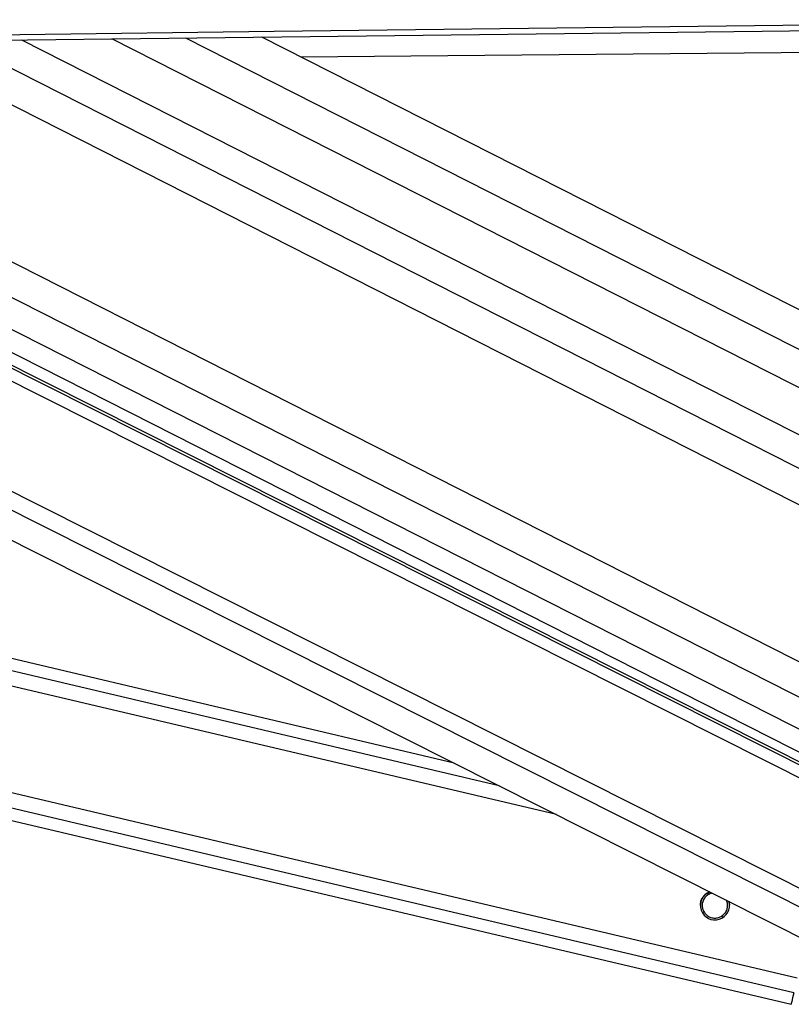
# Model space of a CAD drawing. Header units: millimetres. Extents: x 10 to 13239, y 20 to 10604.
# Tile 122 of 132: x 11586 to 11713, y 2943 to 3106. Entities that reach past the tile are written whole.
import ezdxf

# ---------------------------------------------------------------- set-up
doc = ezdxf.new("R2010")
doc.units = ezdxf.units.MM

msp = doc.modelspace()

# ---------------------------------------------------------------- linework, layer by layer
at = {"color": 8, "linetype": 'Continuous', "lineweight": 25}
for p, q in [((11563.72, 3102.08), (11760.78, 3002.03)), ((11575.26, 3102.22), (11765.01, 3005.88)), ((11585.93, 3102.35), (11766.25, 3010.79)), ((11613.01, 3102.67), (11781.66, 3017.04)), ((11739.54, 2946.5), (11433.5, 3100.54)), ((11741.03, 2948.82), (11439.47, 3100.61)), ((11745.09, 2965), (11474.83, 3101.03)), ((11744.76, 2967.32), (11479.01, 3101.08)), ((11492.34, 3101.24), (11745.77, 2972.57)), ((11502.51, 3101.36), (11748.79, 2976.32)), ((11513.79, 3101.49), (11750.19, 2981.47)), ((11674.25, 2974.43), (11153.47, 3097.23)), ((11664.8, 2979.19), (11163.68, 3097.35)), ((11713.47, 2945.01), (11071.97, 3096.27)), ((11714.04, 2947.41), (11082.2, 3096.39)), ((11699.42, 2961.27), (11699.03, 2961.36)), ((11698.7, 2958.25), (11698.3, 2958.34)), ((11701.86, 2957.5), (11701.46, 2957.6))]:
    msp.add_line(p, q, dxfattribs=at)
at = {"color": 7, "linetype": 'Continuous', "lineweight": 25}
for p, q in [((11773.45, 3014.87), (11600.81, 3102.52)), ((11775.05, 3026.96), (11625.63, 3102.82)), ((11423.93, 3100.43), (11732.37, 2945.18)), ((11743.15, 2968.62), (11479.95, 3101.09)), ((11485.04, 3101.15), (11742.45, 2970.46)), ((11657.35, 2982.94), (11171.74, 3097.45)), ((11063.85, 3096.18), (11713.03, 2943.1)), ((11699.98, 2961.48), (11699.42, 2961.27))]:
    msp.add_line(p, q, dxfattribs=at)
at = {"color": 7, "linetype": 'Continuous', "lineweight": 25, "flags": 128}
for points in [[(11039.31, 3096.81), (11123.36, 3097.8), (11165.38, 3098.29), (11207.4, 3098.79), (11249.43, 3099.28), (11291.45, 3099.78), (11333.47, 3100.28), (11375.5, 3100.77), (11417.52, 3101.27), (11459.54, 3101.77), (11501.57, 3102.27), (11543.59, 3102.76), (11585.61, 3103.26), (11627.64, 3103.76), (11669.66, 3104.26), (11711.68, 3104.76), (11789.44, 3105.68)], [(10993.86, 3095.35), (11077.91, 3096.34), (11119.93, 3096.84), (11161.95, 3097.33), (11203.98, 3097.83), (11246, 3098.33), (11288.02, 3098.82), (11330.05, 3099.32), (11372.07, 3099.81), (11414.09, 3100.31), (11456.12, 3100.81), (11498.14, 3101.31), (11540.16, 3101.8), (11582.19, 3102.3), (11624.21, 3102.8), (11666.23, 3103.3), (11708.26, 3103.8), (11789.44, 3104.76)], [(11781.94, 3100.81), (11778.71, 3100.78), (11735.88, 3100.41), (11693.05, 3100.04), (11650.22, 3099.66), (11632.15, 3099.51)], [(11713.47, 2945.01), (11713.28, 2944.19), (11713.14, 2943.59), (11713.06, 2943.23), (11713.03, 2943.1), (11713.03, 2943.1)]]:
    msp.add_lwpolyline(points, dxfattribs=at)
at = {"color": 7, "linetype": 'Continuous', "lineweight": 25}
msp.add_arc((11700.44, 2959.44), 2.4, 110.6968, 15.8691, dxfattribs=at)
for points, knots in [([(11698.06, 2959.43), (11698.06, 2959.56), (11698.05, 2959.89), (11698.23, 2960.42), (11698.52, 2960.92), (11698.77, 2961.16), (11698.9, 2961.27)], [0, 0, 0, 0, 0.17837, 0.466539, 0.735596, 1, 1, 1, 1]), ([(11699.42, 2961.27), (11699.23, 2961.14), (11698.88, 2960.9), (11698.52, 2960.35), (11698.33, 2959.76), (11698.33, 2959.17), (11698.46, 2958.66), (11698.63, 2958.38), (11698.7, 2958.25)], [0, 0, 0, 0, 0.204649, 0.376349, 0.54885, 0.703375, 0.86432, 1, 1, 1, 1]), ([(11699.42, 2961.26), (11699.23, 2961.13), (11698.88, 2960.89), (11698.52, 2960.34), (11698.34, 2959.83), (11698.35, 2959.52), (11698.36, 2959.42)], [0, 0, 0, 0, 0.322708, 0.593506, 0.865546, 1, 1, 1, 1]), ([(11698.9, 2961.27), (11699.07, 2961.41), (11699.28, 2961.58), (11699.56, 2961.65), (11699.61, 2961.67)], [0, 0, 0, 0, 0.804063, 1, 1, 1, 1]), ([(11700.01, 2961.47), (11700, 2961.47), (11699.78, 2961.46), (11699.59, 2961.35), (11699.42, 2961.26)], [0, 0, 0, 0, 0.039502, 1, 1, 1, 1]), ([(11701.46, 2957.6), (11701.65, 2957.73), (11701.99, 2957.96), (11702.36, 2958.51), (11702.54, 2959.1), (11702.54, 2959.7), (11702.46, 2960.09), (11702.36, 2960.27), (11702.34, 2960.29)], [0, 0, 0, 0, 0.230133, 0.423247, 0.617247, 0.791036, 0.972013, 1, 1, 1, 1]), ([(11702.52, 2959.42), (11702.52, 2959.51), (11702.53, 2959.78), (11702.45, 2960.08), (11702.35, 2960.27), (11702.33, 2960.3)], [0, 0, 0, 0, 0.264902, 0.880224, 1, 1, 1, 1]), ([(11702.72, 2960.11), (11702.76, 2960), (11702.84, 2959.79), (11702.82, 2959.55), (11702.81, 2959.44)], [0, 0, 0, 0, 0.540297, 1, 1, 1, 1]), ([(11698.7, 2958.25), (11698.83, 2958.1), (11699.07, 2957.79), (11699.62, 2957.46), (11700.25, 2957.31), (11700.91, 2957.35), (11701.27, 2957.52), (11701.46, 2957.6)], [0, 0, 0, 0, 0.19649, 0.392654, 0.593391, 0.798812, 1, 1, 1, 1])]:
    msp.add_open_spline(points, degree=3, knots=knots, dxfattribs=at)

doc.saveas('drawing.dxf')
